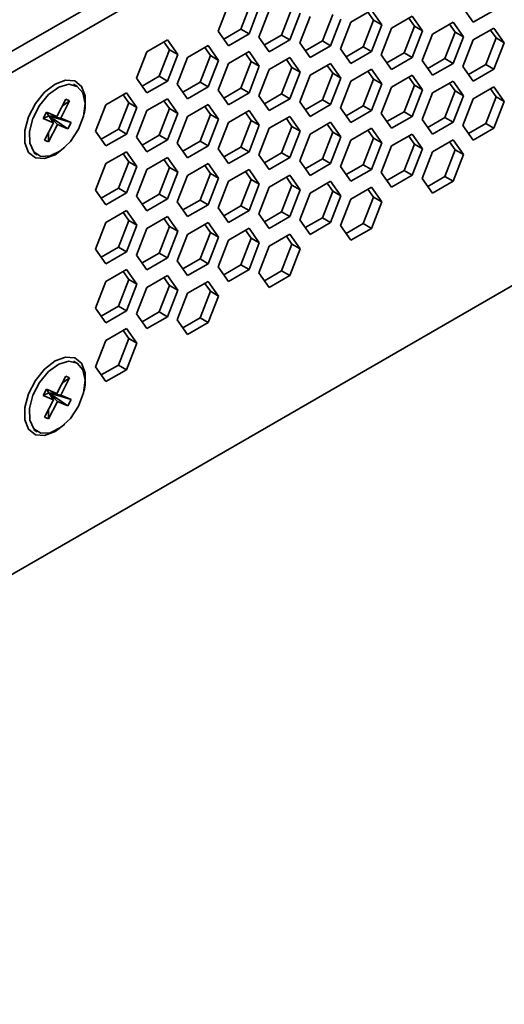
# Model space of a CAD drawing. Header units: millimetres. Extents: x 0 to 420, y 0 to 297.
# Tile 108 of 119: x 369 to 386, y 90 to 124. Entities that reach past the tile are written whole.
import ezdxf

# ---------------------------------------------------------------- set-up
doc = ezdxf.new("R2010")
doc.units = ezdxf.units.MM

msp = doc.modelspace()

# ---------------------------------------------------------------- linework, layer by layer
at = {"color": 7, "linetype": 'Continuous', "lineweight": 35}
for p, q in [((342.6652, 107.6571), (401.3904, 141.5584)), ((342.9834, 107.1059), (401.7086, 141.0073)), ((376.638, 124.5542), (376.2808, 123.6335)), ((377.0696, 123.701), (377.4268, 124.6217)), ((377.3525, 123.5377), (377.7097, 124.4584)), ((378.0522, 124.3499), (377.695, 123.4293)), ((378.4838, 123.4967), (378.8411, 124.4174)), ((378.7667, 123.3334), (379.1239, 124.2541)), ((379.8981, 123.2924), (380.2553, 124.2131)), ((381.5951, 124.3538), (380.8807, 123.9414)), ((381.6695, 124.0089), (381.4755, 124.2848)), ((381.9523, 123.8456), (381.5951, 124.3538)), ((384.7661, 124.4493), (385.1233, 123.941)), ((385.1233, 123.941), (385.8377, 124.3534)), ((379.4665, 124.1457), (379.1092, 123.225)), ((380.1809, 123.1292), (380.5381, 124.0499)), ((380.8807, 123.9414), (380.5235, 123.0207)), ((381.3123, 123.0882), (381.6695, 124.0089)), ((381.5951, 122.9249), (381.9523, 123.8456)), ((381.6695, 124.0089), (381.9523, 123.8456)), ((383.0093, 124.1496), (382.2949, 123.7371)), ((383.0837, 123.8046), (382.8898, 124.0805)), ((383.3665, 123.6413), (383.0093, 124.1496)), ((384.4235, 123.9453), (383.7091, 123.5329)), ((384.4979, 123.6003), (384.304, 123.8763)), ((384.7808, 123.437), (384.4235, 123.9453)), ((343.337, 89.9177), (401.6733, 123.5945)), ((376.2808, 123.6335), (376.638, 123.1253)), ((376.4748, 123.3576), (377.0696, 123.701)), ((376.638, 123.1253), (377.3525, 123.5377)), ((377.0696, 123.701), (377.3525, 123.5377)), ((377.889, 123.1533), (378.4838, 123.4967)), ((378.4838, 123.4967), (378.7667, 123.3334)), ((382.2949, 123.7371), (381.9377, 122.8164)), ((382.7265, 122.8839), (383.0837, 123.8046)), ((383.0093, 122.7206), (383.3665, 123.6413)), ((383.0837, 123.8046), (383.3665, 123.6413)), ((383.7091, 123.5329), (383.3519, 122.6122)), ((384.1407, 122.6796), (384.4979, 123.6003)), ((384.4979, 123.6003), (384.7808, 123.437)), ((385.8377, 123.741), (385.1233, 123.3286)), ((385.9121, 123.3961), (385.7182, 123.672)), ((386.195, 123.2328), (385.8377, 123.741)), ((374.524, 123.3338), (373.8096, 122.9214)), ((374.5984, 122.9889), (374.4045, 123.2648)), ((374.8813, 122.8256), (374.524, 123.3338)), ((377.695, 123.4293), (378.0522, 122.921)), ((378.0522, 122.921), (378.7667, 123.3334)), ((379.1092, 123.225), (379.4665, 122.7167)), ((379.3032, 122.949), (379.8981, 123.2924)), ((379.8981, 123.2924), (380.1809, 123.1292)), ((384.4235, 122.5164), (384.7808, 123.437)), ((385.1233, 123.3286), (384.7661, 122.4079)), ((385.5549, 122.4754), (385.9121, 123.3961)), ((385.8377, 122.3121), (386.195, 123.2328)), ((385.9121, 123.3961), (386.195, 123.2328)), ((373.8096, 122.9214), (373.4524, 122.0007)), ((374.2412, 122.0682), (374.5984, 122.9889)), ((374.524, 121.9049), (374.8813, 122.8256)), ((374.5984, 122.9889), (374.8813, 122.8256)), ((375.9383, 123.1296), (375.2238, 122.7171)), ((376.0126, 122.7846), (375.8187, 123.0605)), ((376.2955, 122.6213), (375.9383, 123.1296)), ((377.3525, 122.9253), (376.638, 122.5129)), ((377.4268, 122.5803), (377.2329, 122.8563)), ((377.7097, 122.417), (377.3525, 122.9253)), ((379.4665, 122.7167), (380.1809, 123.1292)), ((380.5235, 123.0207), (380.8807, 122.5125)), ((380.7174, 122.7448), (381.3123, 123.0882)), ((380.8807, 122.5125), (381.5951, 122.9249)), ((381.3123, 123.0882), (381.5951, 122.9249)), ((381.9377, 122.8164), (382.2949, 122.3082)), ((382.1316, 122.5405), (382.7265, 122.8839)), ((382.7265, 122.8839), (383.0093, 122.7206)), ((375.2238, 122.7171), (374.8666, 121.7964)), ((375.6554, 121.8639), (376.0126, 122.7846)), ((375.9383, 121.7006), (376.2955, 122.6213)), ((376.0126, 122.7846), (376.2955, 122.6213)), ((376.638, 122.5129), (376.2808, 121.5922)), ((377.0696, 121.6596), (377.4268, 122.5803)), ((377.4268, 122.5803), (377.7097, 122.417)), ((378.7667, 122.721), (378.0522, 122.3086)), ((378.8411, 122.376), (378.6471, 122.652)), ((379.1239, 122.2128), (378.7667, 122.721)), ((380.1809, 122.5168), (379.4665, 122.1043)), ((380.5381, 122.0085), (380.1809, 122.5168)), ((382.2949, 122.3082), (383.0093, 122.7206)), ((383.3519, 122.6122), (383.7091, 122.1039)), ((383.5458, 122.3362), (384.1407, 122.6796)), ((383.7091, 122.1039), (384.4235, 122.5164)), ((384.1407, 122.6796), (384.4235, 122.5164)), ((384.96, 122.132), (385.5549, 122.4754)), ((385.5549, 122.4754), (385.8377, 122.3121)), ((377.3525, 121.4963), (377.7097, 122.417)), ((378.0522, 122.3086), (377.695, 121.3879)), ((378.4838, 121.4554), (378.8411, 122.376)), ((378.7667, 121.2921), (379.1239, 122.2128)), ((378.8411, 122.376), (379.1239, 122.2128)), ((379.8981, 121.2511), (380.2553, 122.1718)), ((380.2553, 122.1718), (380.0613, 122.4477)), ((380.2553, 122.1718), (380.5381, 122.0085)), ((381.5951, 122.3125), (380.8807, 121.9001)), ((381.6695, 121.9675), (381.4755, 122.2435)), ((381.9523, 121.8042), (381.5951, 122.3125)), ((384.7661, 122.4079), (385.1233, 121.8997)), ((385.1233, 121.8997), (385.8377, 122.3121)), ((371.3894, 121.7262), (371.2677, 121.7965)), ((373.4524, 122.0007), (373.8096, 121.4924)), ((373.6463, 121.7248), (374.2412, 122.0682)), ((373.8096, 121.4924), (374.524, 121.9049)), ((374.2412, 122.0682), (374.524, 121.9049)), ((374.8666, 121.7964), (375.2238, 121.2882)), ((375.0605, 121.5205), (375.6554, 121.8639)), ((375.6554, 121.8639), (375.9383, 121.7006)), ((379.4665, 122.1043), (379.1092, 121.1836)), ((380.1809, 121.0878), (380.5381, 122.0085)), ((380.8807, 121.9001), (380.5235, 120.9794)), ((381.3123, 121.0468), (381.6695, 121.9675)), ((381.5951, 120.8835), (381.9523, 121.8042)), ((381.6695, 121.9675), (381.9523, 121.8042)), ((383.0093, 122.1082), (382.2949, 121.6958)), ((383.0837, 121.7632), (382.8898, 122.0392)), ((383.3665, 121.6), (383.0093, 122.1082)), ((384.4235, 121.904), (383.7091, 121.4915)), ((384.4979, 121.559), (384.304, 121.8349)), ((384.7808, 121.3957), (384.4235, 121.904)), ((373.1098, 121.4967), (372.3954, 121.0843)), ((373.467, 120.9885), (373.1098, 121.4967)), ((375.2238, 121.2882), (375.9383, 121.7006)), ((376.2808, 121.5922), (376.638, 121.0839)), ((376.4748, 121.3162), (377.0696, 121.6596)), ((376.638, 121.0839), (377.3525, 121.4963)), ((377.0696, 121.6596), (377.3525, 121.4963)), ((377.889, 121.112), (378.4838, 121.4554)), ((378.4838, 121.4554), (378.7667, 121.2921)), ((382.2949, 121.6958), (381.9377, 120.7751)), ((382.7265, 120.8426), (383.0837, 121.7632)), ((383.0093, 120.6793), (383.3665, 121.6)), ((383.0837, 121.7632), (383.3665, 121.6)), ((383.7091, 121.4915), (383.3519, 120.5708)), ((384.1407, 120.6383), (384.4979, 121.559)), ((384.4979, 121.559), (384.7808, 121.3957)), ((385.8377, 121.6997), (385.1233, 121.2873)), ((385.9121, 121.3547), (385.7182, 121.6307)), ((386.195, 121.1914), (385.8377, 121.6997)), ((371.003, 121.2716), (370.6924, 120.6738)), ((370.8266, 120.6184), (371.1373, 121.2162)), ((371.1373, 121.2162), (370.8767, 121.0285)), ((371.1373, 121.2162), (371.003, 121.2716)), ((372.827, 120.2311), (373.1842, 121.1518)), ((373.1842, 121.1518), (372.9903, 121.4277)), ((373.1842, 121.1518), (373.467, 120.9885)), ((374.524, 121.2925), (373.8096, 120.88)), ((374.5984, 120.9475), (374.4045, 121.2235)), ((374.8813, 120.7842), (374.524, 121.2925)), ((377.695, 121.3879), (378.0522, 120.8796)), ((378.0522, 120.8796), (378.7667, 121.2921)), ((379.1092, 121.1836), (379.4665, 120.6754)), ((379.3032, 120.9077), (379.8981, 121.2511)), ((379.8981, 121.2511), (380.1809, 121.0878)), ((384.4235, 120.475), (384.7808, 121.3957)), ((385.1233, 121.2873), (384.7661, 120.3666)), ((385.5549, 120.434), (385.9121, 121.3547)), ((385.8377, 120.2707), (386.195, 121.1914)), ((385.9121, 121.3547), (386.195, 121.1914)), ((370.33, 120.8233), (370.215, 120.6019)), ((370.6924, 120.6738), (370.33, 120.8233)), ((370.33, 120.8233), (370.4192, 120.6987)), ((372.3954, 121.0843), (372.0382, 120.1636)), ((373.1098, 120.0678), (373.467, 120.9885)), ((373.8096, 120.88), (373.4524, 119.9594)), ((374.2412, 120.0268), (374.5984, 120.9475)), ((374.524, 119.8635), (374.8813, 120.7842)), ((374.5984, 120.9475), (374.8813, 120.7842)), ((375.9383, 121.0882), (375.2238, 120.6758)), ((376.0126, 120.7432), (375.8187, 121.0192)), ((376.2955, 120.58), (375.9383, 121.0882)), ((377.3525, 120.8839), (376.638, 120.4715)), ((377.4268, 120.539), (377.2329, 120.8149)), ((377.7097, 120.3757), (377.3525, 120.8839)), ((379.4665, 120.6754), (380.1809, 121.0878)), ((380.5235, 120.9794), (380.8807, 120.4711)), ((380.7174, 120.7034), (381.3123, 121.0468)), ((380.8807, 120.4711), (381.5951, 120.8835)), ((381.3123, 121.0468), (381.5951, 120.8835)), ((381.9377, 120.7751), (382.2949, 120.2668)), ((382.1316, 120.4991), (382.7265, 120.8426)), ((382.7265, 120.8426), (383.0093, 120.6793)), ((370.215, 120.6019), (370.4192, 120.6987)), ((370.215, 120.6019), (370.5774, 120.4524)), ((370.5774, 120.4524), (370.2667, 119.8546)), ((370.4192, 120.6987), (370.6924, 120.6738)), ((370.5774, 120.4524), (370.4192, 120.6987)), ((370.8266, 120.6184), (370.4192, 120.6987)), ((371.189, 120.469), (370.4192, 120.6987)), ((371.074, 120.2475), (370.4192, 120.6987)), ((370.4192, 120.6987), (370.7116, 120.397)), ((371.189, 120.469), (370.8266, 120.6184)), ((371.074, 120.2475), (371.189, 120.469)), ((375.2238, 120.6758), (374.8666, 119.7551)), ((375.6554, 119.8225), (376.0126, 120.7432)), ((375.9383, 119.6593), (376.2955, 120.58)), ((376.0126, 120.7432), (376.2955, 120.58)), ((376.638, 120.4715), (376.2808, 119.5508)), ((377.0696, 119.6183), (377.4268, 120.539)), ((377.4268, 120.539), (377.7097, 120.3757)), ((378.7667, 120.6797), (378.0522, 120.2672)), ((378.8411, 120.3347), (378.6471, 120.6106)), ((379.1239, 120.1714), (378.7667, 120.6797)), ((380.1809, 120.4754), (379.4665, 120.063)), ((380.5381, 119.9671), (380.1809, 120.4754)), ((382.2949, 120.2668), (383.0093, 120.6793)), ((383.3519, 120.5708), (383.7091, 120.0626)), ((383.5458, 120.2949), (384.1407, 120.6383)), ((383.7091, 120.0626), (384.4235, 120.475)), ((384.1407, 120.6383), (384.4235, 120.475)), ((384.96, 120.0906), (385.5549, 120.434)), ((385.5549, 120.434), (385.8377, 120.2707)), ((370.401, 119.7993), (370.7116, 120.397)), ((370.401, 119.7993), (370.4076, 120.1256)), ((370.7116, 120.397), (371.074, 120.2475)), ((372.0382, 120.1636), (372.3954, 119.6554)), ((372.2321, 119.8877), (372.827, 120.2311)), ((372.827, 120.2311), (373.1098, 120.0678)), ((377.3525, 119.455), (377.7097, 120.3757)), ((378.0522, 120.2672), (377.695, 119.3465)), ((378.4838, 119.414), (378.8411, 120.3347)), ((378.7667, 119.2507), (379.1239, 120.1714)), ((378.8411, 120.3347), (379.1239, 120.1714)), ((379.8981, 119.2097), (380.2553, 120.1304)), ((380.2553, 120.1304), (380.0613, 120.4064)), ((380.2553, 120.1304), (380.5381, 119.9671)), ((381.5951, 120.2711), (380.8807, 119.8587)), ((381.6695, 119.9262), (381.4755, 120.2021)), ((381.9523, 119.7629), (381.5951, 120.2711)), ((384.7661, 120.3666), (385.1233, 119.8583)), ((385.1233, 119.8583), (385.8377, 120.2707)), ((370.2667, 119.8546), (370.401, 119.7993)), ((372.3954, 119.6554), (373.1098, 120.0678)), ((373.4524, 119.9594), (373.8096, 119.4511)), ((373.6463, 119.6834), (374.2412, 120.0268)), ((373.8096, 119.4511), (374.524, 119.8635)), ((374.2412, 120.0268), (374.524, 119.8635)), ((374.8666, 119.7551), (375.2238, 119.2468)), ((375.0605, 119.4791), (375.6554, 119.8225)), ((375.6554, 119.8225), (375.9383, 119.6593)), ((379.4665, 120.063), (379.1092, 119.1423)), ((380.1809, 119.0465), (380.5381, 119.9671)), ((380.8807, 119.8587), (380.5235, 118.938)), ((381.3123, 119.0055), (381.6695, 119.9262)), ((381.5951, 118.8422), (381.9523, 119.7629)), ((381.6695, 119.9262), (381.9523, 119.7629)), ((383.0093, 120.0669), (382.2949, 119.6544)), ((383.0837, 119.7219), (382.8898, 119.9978)), ((383.3665, 119.5586), (383.0093, 120.0669)), ((384.4235, 119.8626), (383.7091, 119.4502)), ((384.4979, 119.5176), (384.304, 119.7936)), ((384.7808, 119.3543), (384.4235, 119.8626)), ((369.8928, 119.4149), (370.0146, 119.3446)), ((370.6313, 119.3514), (370.9664, 119.6076)), ((373.1098, 119.4554), (372.3954, 119.043)), ((373.467, 118.9471), (373.1098, 119.4554)), ((375.2238, 119.2468), (375.9383, 119.6593)), ((376.2808, 119.5508), (376.638, 119.0426)), ((376.4748, 119.2749), (377.0696, 119.6183)), ((376.638, 119.0426), (377.3525, 119.455)), ((377.0696, 119.6183), (377.3525, 119.455)), ((377.889, 119.0706), (378.4838, 119.414)), ((378.4838, 119.414), (378.7667, 119.2507)), ((382.2949, 119.6544), (381.9377, 118.7337)), ((382.7265, 118.8012), (383.0837, 119.7219)), ((383.0093, 118.6379), (383.3665, 119.5586)), ((383.0837, 119.7219), (383.3665, 119.5586)), ((383.7091, 119.4502), (383.3519, 118.5295)), ((384.1407, 118.5969), (384.4979, 119.5176)), ((384.4979, 119.5176), (384.7808, 119.3543)), ((372.827, 118.1897), (373.1842, 119.1104)), ((373.1842, 119.1104), (372.9903, 119.3864)), ((373.1842, 119.1104), (373.467, 118.9471)), ((374.524, 119.2511), (373.8096, 118.8387)), ((374.5984, 118.9061), (374.4045, 119.1821)), ((374.8813, 118.7429), (374.524, 119.2511)), ((377.695, 119.3465), (378.0522, 118.8383)), ((378.0522, 118.8383), (378.7667, 119.2507)), ((379.1092, 119.1423), (379.4665, 118.634)), ((379.3032, 118.8663), (379.8981, 119.2097)), ((379.8981, 119.2097), (380.1809, 119.0465)), ((384.4235, 118.4337), (384.7808, 119.3543)), ((372.3954, 119.043), (372.0382, 118.1223)), ((373.1098, 118.0264), (373.467, 118.9471)), ((373.8096, 118.8387), (373.4524, 117.918)), ((374.2412, 117.9855), (374.5984, 118.9061)), ((374.524, 117.8222), (374.8813, 118.7429)), ((374.5984, 118.9061), (374.8813, 118.7429)), ((375.9383, 119.0469), (375.2238, 118.6344)), ((376.0126, 118.7019), (375.8187, 118.9778)), ((376.2955, 118.5386), (375.9383, 119.0469)), ((377.3525, 118.8426), (376.638, 118.4302)), ((377.4268, 118.4976), (377.2329, 118.7736)), ((377.7097, 118.3343), (377.3525, 118.8426)), ((379.4665, 118.634), (380.1809, 119.0465)), ((380.5235, 118.938), (380.8807, 118.4298)), ((380.7174, 118.6621), (381.3123, 119.0055)), ((380.8807, 118.4298), (381.5951, 118.8422)), ((381.3123, 119.0055), (381.5951, 118.8422)), ((381.9377, 118.7337), (382.2949, 118.2255)), ((382.1316, 118.4578), (382.7265, 118.8012)), ((382.7265, 118.8012), (383.0093, 118.6379)), ((375.2238, 118.6344), (374.8666, 117.7137)), ((375.6554, 117.7812), (376.0126, 118.7019)), ((375.9383, 117.6179), (376.2955, 118.5386)), ((376.0126, 118.7019), (376.2955, 118.5386)), ((376.638, 118.4302), (376.2808, 117.5095)), ((377.0696, 117.5769), (377.4268, 118.4976)), ((377.4268, 118.4976), (377.7097, 118.3343)), ((378.7667, 118.6383), (378.0522, 118.2259)), ((378.8411, 118.2933), (378.6471, 118.5693)), ((379.1239, 118.1301), (378.7667, 118.6383)), ((380.1809, 118.4341), (379.4665, 118.0216)), ((380.5381, 117.9258), (380.1809, 118.4341)), ((382.2949, 118.2255), (383.0093, 118.6379)), ((383.3519, 118.5295), (383.7091, 118.0212)), ((383.5458, 118.2535), (384.1407, 118.5969)), ((383.7091, 118.0212), (384.4235, 118.4337)), ((384.1407, 118.5969), (384.4235, 118.4337)), ((372.0382, 118.1223), (372.3954, 117.614)), ((372.2321, 117.8463), (372.827, 118.1897)), ((372.3954, 117.614), (373.1098, 118.0264)), ((372.827, 118.1897), (373.1098, 118.0264)), ((377.3525, 117.4136), (377.7097, 118.3343)), ((378.0522, 118.2259), (377.695, 117.3052)), ((378.4838, 117.3727), (378.8411, 118.2933)), ((378.7667, 117.2094), (379.1239, 118.1301)), ((378.8411, 118.2933), (379.1239, 118.1301)), ((379.8981, 117.1684), (380.2553, 118.0891)), ((380.2553, 118.0891), (380.0613, 118.365)), ((380.2553, 118.0891), (380.5381, 117.9258)), ((381.5951, 118.2298), (380.8807, 117.8173)), ((381.6695, 117.8848), (381.4755, 118.1608)), ((381.9523, 117.7215), (381.5951, 118.2298)), ((373.4524, 117.918), (373.8096, 117.4097)), ((373.6463, 117.6421), (374.2412, 117.9855)), ((373.8096, 117.4097), (374.524, 117.8222)), ((374.2412, 117.9855), (374.524, 117.8222)), ((374.8666, 117.7137), (375.2238, 117.2055)), ((375.0605, 117.4378), (375.6554, 117.7812)), ((375.6554, 117.7812), (375.9383, 117.6179)), ((379.4665, 118.0216), (379.1092, 117.1009)), ((380.1809, 117.0051), (380.5381, 117.9258)), ((380.8807, 117.8173), (380.5235, 116.8967)), ((381.3123, 116.9641), (381.6695, 117.8848)), ((381.5951, 116.8008), (381.9523, 117.7215)), ((381.6695, 117.8848), (381.9523, 117.7215)), ((373.1098, 117.414), (372.3954, 117.0016)), ((373.1842, 117.0691), (372.9903, 117.345)), ((373.467, 116.9058), (373.1098, 117.414)), ((375.2238, 117.2055), (375.9383, 117.6179)), ((376.2808, 117.5095), (376.638, 117.0012)), ((376.4748, 117.2335), (377.0696, 117.5769)), ((376.638, 117.0012), (377.3525, 117.4136)), ((377.0696, 117.5769), (377.3525, 117.4136)), ((377.889, 117.0292), (378.4838, 117.3727)), ((378.4838, 117.3727), (378.7667, 117.2094)), ((372.827, 116.1484), (373.1842, 117.0691)), ((373.1842, 117.0691), (373.467, 116.9058)), ((374.524, 117.2098), (373.8096, 116.7973)), ((374.5984, 116.8648), (374.4045, 117.1407)), ((374.8813, 116.7015), (374.524, 117.2098)), ((375.9383, 117.0055), (375.2238, 116.5931)), ((376.2955, 116.4972), (375.9383, 117.0055)), ((377.695, 117.3052), (378.0522, 116.7969)), ((378.0522, 116.7969), (378.7667, 117.2094)), ((379.1092, 117.1009), (379.4665, 116.5927)), ((379.3032, 116.825), (379.8981, 117.1684)), ((379.4665, 116.5927), (380.1809, 117.0051)), ((379.8981, 117.1684), (380.1809, 117.0051)), ((372.3954, 117.0016), (372.0382, 116.0809)), ((373.1098, 115.9851), (373.467, 116.9058)), ((373.8096, 116.7973), (373.4524, 115.8766)), ((374.2412, 115.9441), (374.5984, 116.8648)), ((374.524, 115.7808), (374.8813, 116.7015)), ((374.5984, 116.8648), (374.8813, 116.7015)), ((376.0126, 116.6605), (375.8187, 116.9365)), ((377.3525, 116.8012), (376.638, 116.3888)), ((377.4268, 116.4563), (377.2329, 116.7322)), ((377.7097, 116.293), (377.3525, 116.8012)), ((380.5235, 116.8967), (380.8807, 116.3884)), ((380.7174, 116.6207), (381.3123, 116.9641)), ((380.8807, 116.3884), (381.5951, 116.8008)), ((381.3123, 116.9641), (381.5951, 116.8008)), ((375.2238, 116.5931), (374.8666, 115.6724)), ((375.6554, 115.7398), (376.0126, 116.6605)), ((375.9383, 115.5766), (376.2955, 116.4972)), ((376.0126, 116.6605), (376.2955, 116.4972)), ((376.638, 116.3888), (376.2808, 115.4681)), ((377.0696, 115.5356), (377.4268, 116.4563)), ((377.4268, 116.4563), (377.7097, 116.293)), ((378.7667, 116.597), (378.0522, 116.1845)), ((378.8411, 116.252), (378.6471, 116.5279)), ((379.1239, 116.0887), (378.7667, 116.597)), ((372.0382, 116.0809), (372.3954, 115.5727)), ((372.2321, 115.805), (372.827, 116.1484)), ((372.3954, 115.5727), (373.1098, 115.9851)), ((372.827, 116.1484), (373.1098, 115.9851)), ((377.3525, 115.3723), (377.7097, 116.293)), ((378.0522, 116.1845), (377.695, 115.2638)), ((378.4838, 115.3313), (378.8411, 116.252)), ((378.7667, 115.168), (379.1239, 116.0887)), ((378.8411, 116.252), (379.1239, 116.0887)), ((373.4524, 115.8766), (373.8096, 115.3684)), ((373.6463, 115.6007), (374.2412, 115.9441)), ((373.8096, 115.3684), (374.524, 115.7808)), ((374.2412, 115.9441), (374.524, 115.7808)), ((374.8666, 115.6724), (375.2238, 115.1641)), ((375.0605, 115.3964), (375.6554, 115.7398)), ((375.6554, 115.7398), (375.9383, 115.5766)), ((373.1098, 115.3727), (372.3954, 114.9603)), ((373.1842, 115.0277), (372.9903, 115.3037)), ((373.467, 114.8644), (373.1098, 115.3727)), ((375.2238, 115.1641), (375.9383, 115.5766)), ((376.2808, 115.4681), (376.638, 114.9599)), ((376.4748, 115.1922), (377.0696, 115.5356)), ((376.638, 114.9599), (377.3525, 115.3723)), ((377.0696, 115.5356), (377.3525, 115.3723)), ((377.889, 114.9879), (378.4838, 115.3313)), ((378.4838, 115.3313), (378.7667, 115.168)), ((372.3954, 114.9603), (372.0382, 114.0396)), ((372.827, 114.107), (373.1842, 115.0277)), ((373.1842, 115.0277), (373.467, 114.8644)), ((374.524, 115.1684), (373.8096, 114.756)), ((374.5984, 114.8234), (374.4045, 115.0994)), ((374.8813, 114.6602), (374.524, 115.1684)), ((375.9383, 114.9642), (375.2238, 114.5517)), ((376.2955, 114.4559), (375.9383, 114.9642)), ((377.695, 115.2638), (378.0522, 114.7556)), ((378.0522, 114.7556), (378.7667, 115.168)), ((373.1098, 113.9437), (373.467, 114.8644)), ((373.8096, 114.756), (373.4524, 113.8353)), ((374.2412, 113.9028), (374.5984, 114.8234)), ((374.524, 113.7395), (374.8813, 114.6602)), ((374.5984, 114.8234), (374.8813, 114.6602)), ((375.6554, 113.6985), (376.0126, 114.6192)), ((376.0126, 114.6192), (375.8187, 114.8951)), ((376.0126, 114.6192), (376.2955, 114.4559)), ((375.2238, 114.5517), (374.8666, 113.631)), ((375.9383, 113.5352), (376.2955, 114.4559)), ((372.0382, 114.0396), (372.3954, 113.5313)), ((372.2321, 113.7636), (372.827, 114.107)), ((372.3954, 113.5313), (373.1098, 113.9437)), ((372.827, 114.107), (373.1098, 113.9437)), ((373.4524, 113.8353), (373.8096, 113.327)), ((373.6463, 113.5593), (374.2412, 113.9028)), ((373.8096, 113.327), (374.524, 113.7395)), ((374.2412, 113.9028), (374.524, 113.7395)), ((374.8666, 113.631), (375.2238, 113.1228)), ((375.0605, 113.3551), (375.6554, 113.6985)), ((375.6554, 113.6985), (375.9383, 113.5352)), ((373.1098, 113.3313), (372.3954, 112.9189)), ((373.1842, 112.9864), (372.9903, 113.2623)), ((373.467, 112.8231), (373.1098, 113.3313)), ((375.2238, 113.1228), (375.9383, 113.5352)), ((372.3954, 112.9189), (372.0382, 111.9982)), ((372.827, 112.0657), (373.1842, 112.9864)), ((373.1842, 112.9864), (373.467, 112.8231)), ((373.1098, 111.9024), (373.467, 112.8231)), ((371.3894, 112.1319), (371.2677, 112.2022)), ((372.0382, 111.9982), (372.3954, 111.49)), ((372.2321, 111.7223), (372.827, 112.0657)), ((372.3954, 111.49), (373.1098, 111.9024)), ((372.827, 112.0657), (373.1098, 111.9024)), ((371.003, 111.6773), (370.6924, 111.0795)), ((370.8266, 111.0241), (371.1373, 111.6219)), ((371.1373, 111.6219), (370.8767, 111.4341)), ((371.1373, 111.6219), (371.003, 111.6773)), ((370.33, 111.229), (370.215, 111.0076)), ((370.6924, 111.0795), (370.33, 111.229)), ((370.33, 111.229), (370.4192, 111.1044)), ((370.215, 111.0076), (370.4192, 111.1044)), ((370.215, 111.0076), (370.5774, 110.8581)), ((370.4192, 111.1044), (370.6924, 111.0795)), ((370.5774, 110.8581), (370.4192, 111.1044)), ((370.8266, 111.0241), (370.4192, 111.1044)), ((371.189, 110.8746), (370.4192, 111.1044)), ((371.074, 110.6532), (370.4192, 111.1044)), ((370.4192, 111.1044), (370.7116, 110.8027)), ((371.189, 110.8746), (370.8266, 111.0241)), ((371.074, 110.6532), (371.189, 110.8746)), ((370.5774, 110.8581), (370.2667, 110.2603)), ((370.401, 110.2049), (370.7116, 110.8027)), ((370.401, 110.2049), (370.4076, 110.5313)), ((370.7116, 110.8027), (371.074, 110.6532)), ((370.2667, 110.2603), (370.401, 110.2049)), ((370.6313, 109.7571), (370.9664, 110.0133)), ((369.8928, 109.8205), (370.0146, 109.7503))]:
    msp.add_line(p, q, dxfattribs=at)
at = {"color": 7, "linetype": 'Continuous', "lineweight": 35, "flags": 128}
for points in [[(371.6377, 120.7704), (371.6758, 120.9666), (371.6758, 121.3919), (371.5498, 121.7189), (371.3131, 121.9081), (370.9941, 121.9366), (370.6313, 121.8011), (370.2685, 121.5178), (369.9495, 121.1209), (369.7127, 120.6584), (369.5867, 120.1859), (369.5867, 119.7606), (369.7127, 119.4336), (369.9495, 119.2444), (370.2685, 119.2159), (370.6313, 119.3514), (370.6313, 119.3514)], [(371.4402, 120.2309), (371.6189, 120.6914), (371.6738, 121.1308), (371.5975, 121.4897), (371.4002, 121.7199), (371.1086, 121.79), (370.7621, 121.6907), (370.4075, 121.4354), (370.0926, 121.0585), (369.8601, 120.611), (369.7413, 120.1533), (369.7522, 119.7472), (369.8914, 119.4475), (370.1401, 119.2948), (370.4646, 119.3096), (370.8212, 119.49), (371.1618, 119.8116), (371.4402, 120.2309)], [(371.6377, 111.1761), (371.6758, 111.3722), (371.6758, 111.7976), (371.5498, 112.1246), (371.3131, 112.3137), (370.9941, 112.3423), (370.6313, 112.2067), (370.2685, 111.9234), (369.9495, 111.5266), (369.7127, 111.064), (369.5867, 110.5916), (369.5867, 110.1662), (369.7127, 109.8392), (369.9495, 109.6501), (370.2685, 109.6215), (370.6313, 109.7571), (370.6313, 109.7571)], [(371.4402, 110.6365), (371.6189, 111.097), (371.6738, 111.5364), (371.5975, 111.8954), (371.4002, 112.1255), (371.1086, 112.1957), (370.7621, 112.0964), (370.4075, 111.841), (370.0926, 111.4642), (369.8601, 111.0167), (369.7413, 110.5589), (369.7522, 110.1528), (369.8914, 109.8532), (370.1401, 109.7005), (370.4646, 109.7153), (370.8212, 109.8956), (371.1618, 110.2172), (371.4402, 110.6365)]]:
    msp.add_lwpolyline(points, dxfattribs=at)

doc.saveas('drawing.dxf')
